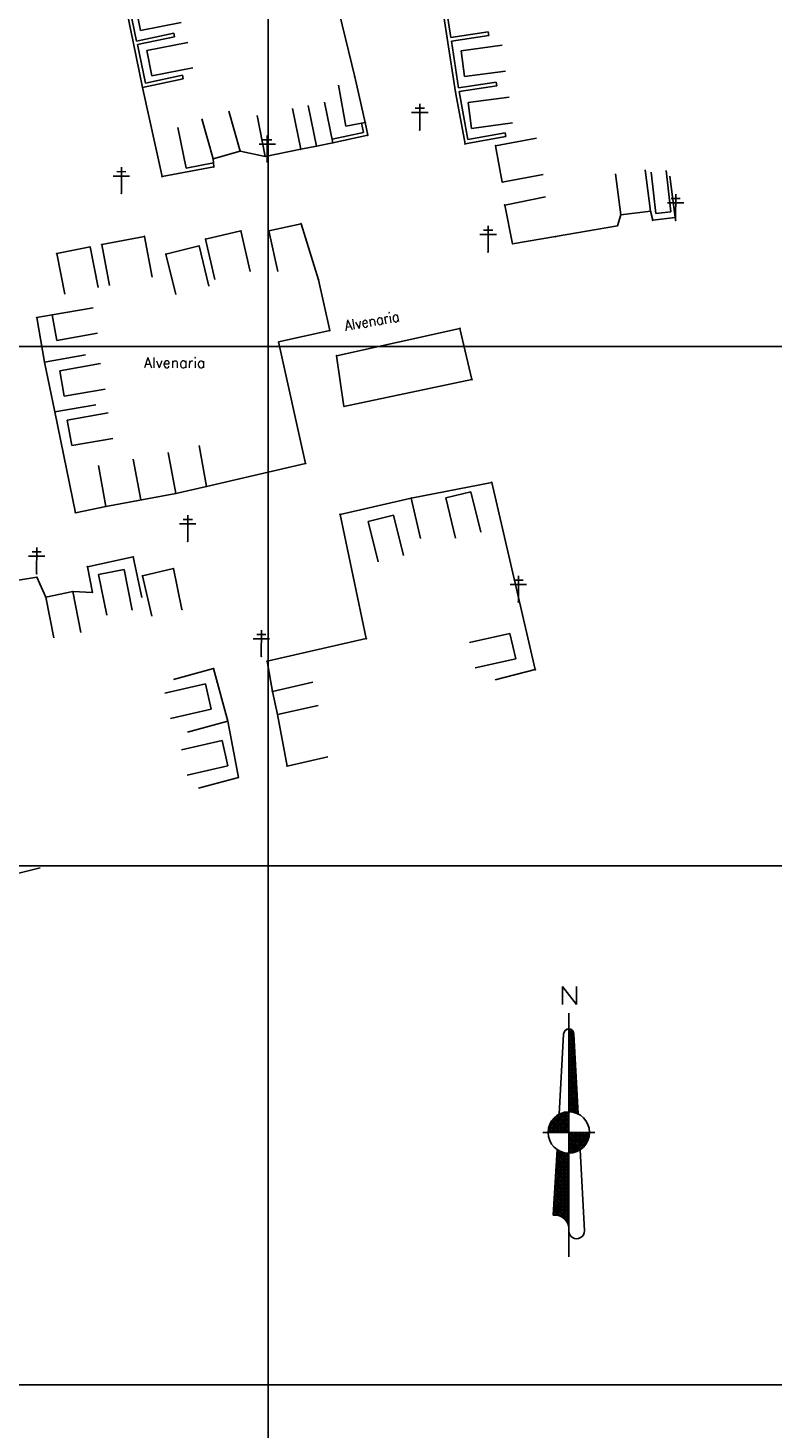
# Model space of a CAD drawing. Header units: millimetres. Extents: x 196436 to 199900, y 8705373 to 8708636.
# Tile 37 of 92: x 198154 to 198297, y 8706092 to 8706361. Entities that reach past the tile are written whole.
import ezdxf
from ezdxf.enums import TextEntityAlignment as Align

# ---------------------------------------------------------------- set-up
doc = ezdxf.new("R2010")
doc.units = ezdxf.units.MM
doc.header["$LTSCALE"] = 5
for name, color, linetype in [('CASA', 6, 'Continuous'), ('CERCA', 3, 'CERCA_LINE'), ('MALHA', 9, 'Continuous'), ('MURO', 9, 'Continuous'), ('NORTE', 7, 'Continuous'), ('POSTE', 3, 'Continuous'), ('TEXTO', 2, 'Continuous')]:
    doc.layers.add(name, color=color, linetype=linetype)
doc.styles.add('AG6', font='ROMANS.SHX', dxfattribs={"width": 1.3, "height": 3})
doc.styles.add('GEOSIS', font='ROMANS.SHX')
doc.linetypes.add('CERCA_LINE', pattern='A,0.5,-0.2,["X",Standard,S=0.1,R=0,X=-0.1,Y=-0.05],-0.25', length=0.95)

# ---------------------------------------------------------------- blocks, each defined once
blk = doc.blocks.new('A$C6C777A1E')
at = {"layer": 'CASA'}
for points in [[(0, 8), (0, 0)], [(0, 8), (5, 8)], [(5, 8), (5, 0)]]:
    blk.add_lwpolyline(points, dxfattribs=at)
blk = doc.blocks.new('*X30')
at = {"color": 0}
for p, q in [((9739.61, 10071.95), (9739.72, 10072.06)), ((9739.61, 10071.59), (9740, 10071.99)), ((9739.61, 10071.24), (9740.22, 10071.85)), ((9740.62, 10070.74), (9739.61, 10071.76)), ((9739.61, 10070.88), (9740.4, 10071.68)), ((9739.61, 10070.53), (9740.53, 10071.45)), ((9740.64, 10070.37), (9739.61, 10071.41)), ((9740.6, 10071.11), (9739.65, 10072.07)), ((9740.41, 10071.66), (9740.2, 10071.87)), ((9739.61, 10070.18), (9740.6, 10071.17)), ((9740.66, 10070), (9739.61, 10071.05)), ((9739.61, 10069.82), (9740.62, 10070.84)), ((9740.68, 10069.62), (9739.61, 10070.7)), ((9739.61, 10069.47), (9740.64, 10070.5)), ((9740.7, 10069.25), (9739.61, 10070.34)), ((9739.61, 10069.12), (9740.65, 10070.16)), ((9740.72, 10068.88), (9739.61, 10069.99)), ((9739.61, 10068.76), (9740.67, 10069.83)), ((9740.74, 10068.5), (9739.61, 10069.64)), ((9739.61, 10068.41), (9740.69, 10069.49)), ((9740.76, 10068.13), (9739.61, 10069.28)), ((9739.61, 10068.06), (9740.71, 10069.16)), ((9740.78, 10067.76), (9739.61, 10068.93)), ((9739.61, 10067.7), (9740.72, 10068.82)), ((9740.8, 10067.38), (9739.61, 10068.58)), ((9739.61, 10067.35), (9740.74, 10068.49)), ((9740.82, 10067.01), (9739.61, 10068.22)), ((9739.61, 10067), (9740.76, 10068.15)), ((9740.84, 10066.64), (9739.61, 10067.87)), ((9739.61, 10066.64), (9740.78, 10067.81)), ((9740.86, 10066.26), (9739.61, 10067.52)), ((9739.61, 10066.29), (9740.79, 10067.48)), ((9740.88, 10065.89), (9739.61, 10067.16)), ((9739.61, 10065.94), (9740.81, 10067.14)), ((9739.61, 10065.58), (9740.83, 10066.81)), ((9740.9, 10065.52), (9739.61, 10066.81)), ((9739.61, 10065.23), (9740.85, 10066.47)), ((9740.92, 10065.14), (9739.61, 10066.46)), ((9739.61, 10064.87), (9740.86, 10066.13)), ((9740.94, 10064.77), (9739.61, 10066.1)), ((9739.61, 10064.52), (9740.88, 10065.8)), ((9740.96, 10064.4), (9739.61, 10065.75)), ((9739.61, 10064.17), (9740.9, 10065.46)), ((9740.98, 10064.02), (9739.61, 10065.39)), ((9739.61, 10063.81), (9740.92, 10065.13)), ((9741, 10063.65), (9739.61, 10065.04)), ((9739.61, 10063.46), (9740.94, 10064.79)), ((9741.02, 10063.28), (9739.61, 10064.69)), ((9739.61, 10063.11), (9740.95, 10064.45)), ((9741.03, 10062.9), (9739.61, 10064.33)), ((9739.61, 10062.75), (9740.97, 10064.12)), ((9741.05, 10062.53), (9739.61, 10063.98)), ((9739.61, 10062.4), (9740.99, 10063.78)), ((9741.07, 10062.16), (9739.61, 10063.63)), ((9739.61, 10062.05), (9741.01, 10063.45)), ((9741.09, 10061.79), (9739.61, 10063.27)), ((9739.61, 10061.69), (9741.02, 10063.11)), ((9741.11, 10061.41), (9739.61, 10062.92)), ((9739.61, 10061.34), (9741.04, 10062.78)), ((9741.13, 10061.04), (9739.61, 10062.57)), ((9739.61, 10060.99), (9741.06, 10062.44)), ((9741.15, 10060.67), (9739.61, 10062.21)), ((9739.61, 10060.63), (9741.08, 10062.1)), ((9741.17, 10060.29), (9739.61, 10061.86)), ((9739.61, 10060.28), (9741.09, 10061.77)), ((9741.19, 10059.92), (9739.61, 10061.51)), ((9739.61, 10059.92), (9741.11, 10061.43)), ((9741.21, 10059.55), (9739.61, 10061.15)), ((9739.61, 10059.57), (9741.13, 10061.1)), ((9741.23, 10059.17), (9739.61, 10060.8)), ((9739.61, 10059.22), (9741.15, 10060.76)), ((9741.25, 10058.8), (9739.61, 10060.45)), ((9739.61, 10058.86), (9741.17, 10060.42)), ((9739.61, 10058.51), (9741.18, 10060.09)), ((9741.27, 10058.43), (9739.61, 10060.09)), ((9739.61, 10058.16), (9741.2, 10059.75)), ((9741.29, 10058.05), (9739.61, 10059.74)), ((9739.61, 10057.8), (9741.22, 10059.42)), ((9741.31, 10057.68), (9739.61, 10059.38)), ((9739.61, 10057.45), (9741.24, 10059.08)), ((9741.33, 10057.31), (9739.61, 10059.03)), ((9739.61, 10057.1), (9741.25, 10058.74)), ((9741.35, 10056.93), (9739.61, 10058.68)), ((9739.61, 10056.74), (9741.27, 10058.41)), ((9741.37, 10056.56), (9739.61, 10058.32)), ((9739.61, 10056.39), (9741.29, 10058.07)), ((9741.39, 10056.19), (9739.61, 10057.97)), ((9741.41, 10055.81), (9739.61, 10057.62)), ((9741.09, 10055.78), (9739.61, 10057.26)), ((9740.56, 10055.95), (9739.61, 10056.91)), ((9740.13, 10056.03), (9739.61, 10056.56)), ((9739.74, 10056.06), (9739.61, 10056.2)), ((9739.64, 10056.07), (9741.31, 10057.74)), ((9739.97, 10056.05), (9741.32, 10057.4)), ((9740.29, 10056.01), (9741.34, 10057.07)), ((9740.58, 10055.95), (9741.36, 10056.73)), ((9740.85, 10055.87), (9741.38, 10056.39)), ((9741.11, 10055.77), (9741.4, 10056.06)), ((9741.36, 10055.66), (9741.41, 10055.72)), ((9737.1, 10044.69), (9739.61, 10047.2)), ((9737.12, 10045.06), (9739.61, 10047.55)), ((9737.14, 10045.44), (9739.61, 10047.9)), ((9737.16, 10045.81), (9739.42, 10048.07)), ((9737.18, 10046.19), (9739.09, 10048.1)), ((9737.21, 10046.56), (9738.79, 10048.15)), ((9737.23, 10046.94), (9738.51, 10048.22)), ((9739.61, 10044.89), (9737.24, 10047.25)), ((9737.25, 10047.31), (9738.24, 10048.31)), ((9739.61, 10045.24), (9737.26, 10047.58)), ((9737.27, 10047.69), (9737.99, 10048.41)), ((9739.61, 10045.6), (9737.28, 10047.92)), ((9737.29, 10048.06), (9737.75, 10048.52)), ((9739.61, 10045.95), (9737.3, 10048.25)), ((9737.31, 10048.44), (9737.52, 10048.65)), ((9739.61, 10046.3), (9737.32, 10048.59)), ((9739.61, 10046.66), (9737.73, 10048.54)), ((9739.61, 10047.01), (9738.34, 10048.27)), ((9739.61, 10047.36), (9738.82, 10048.14)), ((9739.61, 10047.72), (9739.24, 10048.08)), ((9736.93, 10041.69), (9739.61, 10044.37)), ((9736.95, 10042.06), (9739.61, 10044.72)), ((9736.97, 10042.44), (9739.61, 10045.08)), ((9736.99, 10042.81), (9739.61, 10045.43)), ((9737.01, 10043.19), (9739.61, 10045.78)), ((9737.03, 10043.56), (9739.61, 10046.14)), ((9737.06, 10043.94), (9739.61, 10046.49)), ((9737.08, 10044.31), (9739.61, 10046.84)), ((9739.61, 10042.06), (9737.09, 10044.57)), ((9739.61, 10042.41), (9737.11, 10044.91)), ((9739.61, 10042.77), (9737.13, 10045.24)), ((9739.61, 10043.12), (9737.15, 10045.58)), ((9739.61, 10043.47), (9737.17, 10045.91)), ((9739.61, 10043.83), (9737.19, 10046.25)), ((9739.61, 10044.18), (9737.21, 10046.58)), ((9739.61, 10044.54), (9737.23, 10046.92)), ((9736.78, 10039.06), (9739.61, 10041.89)), ((9736.8, 10039.44), (9739.61, 10042.25)), ((9736.82, 10039.81), (9739.61, 10042.6)), ((9736.84, 10040.19), (9739.61, 10042.95)), ((9736.86, 10040.56), (9739.61, 10043.31)), ((9736.88, 10040.94), (9739.61, 10043.66)), ((9736.91, 10041.31), (9739.61, 10044.01)), ((9739.61, 10039.23), (9736.94, 10041.9)), ((9739.61, 10039.59), (9736.96, 10042.23)), ((9739.61, 10039.94), (9736.98, 10042.57)), ((9739.61, 10040.29), (9737, 10042.9)), ((9739.61, 10040.65), (9737.01, 10043.24)), ((9739.61, 10041), (9737.03, 10043.57)), ((9739.61, 10041.35), (9737.05, 10043.91)), ((9739.61, 10041.71), (9737.07, 10044.24)), ((9736.61, 10036.07), (9739.61, 10039.07)), ((9736.63, 10036.44), (9739.61, 10039.42)), ((9736.65, 10036.81), (9739.61, 10039.77)), ((9736.67, 10037.19), (9739.61, 10040.13)), ((9736.69, 10037.56), (9739.61, 10040.48)), ((9736.71, 10037.94), (9739.61, 10040.83)), ((9736.73, 10038.31), (9739.61, 10041.19)), ((9736.76, 10038.69), (9739.61, 10041.54)), ((9739.61, 10036.4), (9736.79, 10039.22)), ((9739.61, 10036.76), (9736.8, 10039.56)), ((9739.61, 10037.11), (9736.82, 10039.89)), ((9739.61, 10037.46), (9736.84, 10040.23)), ((9739.61, 10037.82), (9736.86, 10040.56)), ((9739.61, 10038.17), (9736.88, 10040.9)), ((9739.61, 10038.52), (9736.9, 10041.23)), ((9739.61, 10038.88), (9736.92, 10041.56)), ((9737.1, 10036.08), (9736.63, 10036.55)), ((9737.52, 10036.02), (9736.65, 10036.88)), ((9738.05, 10035.84), (9736.67, 10037.22)), ((9739.61, 10034.64), (9736.69, 10037.55)), ((9739.61, 10034.99), (9736.71, 10037.89)), ((9739.61, 10035.34), (9736.73, 10038.22)), ((9739.61, 10035.7), (9736.75, 10038.55)), ((9739.61, 10036.05), (9736.77, 10038.89)), ((9736.98, 10036.08), (9739.61, 10038.71)), ((9737.3, 10036.06), (9739.61, 10038.36)), ((9737.6, 10036), (9739.61, 10038)), ((9737.87, 10035.91), (9739.61, 10037.65)), ((9738.11, 10035.81), (9739.61, 10037.3)), ((9738.34, 10035.68), (9739.61, 10036.94)), ((9738.55, 10035.54), (9739.61, 10036.59)), ((9736.75, 10036.08), (9736.61, 10036.21)), ((9738.74, 10035.38), (9739.61, 10036.24)), ((9738.92, 10035.2), (9739.61, 10035.88)), ((9739.08, 10035), (9739.61, 10035.53)), ((9739.22, 10034.79), (9739.61, 10035.18)), ((9739.35, 10034.57), (9739.61, 10034.82)), ((9739.61, 10034.28), (9739.37, 10034.51)), ((9739.45, 10034.32), (9739.61, 10034.47)), ((9739.54, 10034.05), (9739.61, 10034.12)), ((9739.61, 10033.93), (9739.56, 10033.98)), ((9739.6, 10033.75), (9739.61, 10033.76))]:
    blk.add_line(p, q, dxfattribs=at)
blk = doc.blocks.new('*X32')
at = {"color": 0}
for p, q in [((9739.61, 10048.26), (9743.42, 10052.07)), ((9739.61, 10048.61), (9743.06, 10052.07)), ((9739.61, 10048.96), (9742.71, 10052.07)), ((9739.61, 10049.32), (9742.35, 10052.07)), ((9739.61, 10049.67), (9742, 10052.07)), ((9739.61, 10050.03), (9741.65, 10052.07)), ((9739.61, 10050.38), (9741.29, 10052.07)), ((9739.61, 10050.73), (9740.94, 10052.07)), ((9739.61, 10051.09), (9740.59, 10052.07)), ((9739.61, 10051.44), (9740.23, 10052.07)), ((9739.61, 10051.79), (9739.88, 10052.07)), ((9742.38, 10049.19), (9739.61, 10051.96)), ((9742.19, 10049.02), (9739.61, 10051.61)), ((9742, 10048.86), (9739.61, 10051.25)), ((9741.78, 10048.73), (9739.61, 10050.9)), ((9741.56, 10048.59), (9739.61, 10050.55)), ((9741.34, 10048.46), (9739.61, 10050.19)), ((9741.08, 10048.36), (9739.61, 10049.84)), ((9739.78, 10048.08), (9743.6, 10051.9)), ((9742.55, 10049.37), (9739.85, 10052.07)), ((9740.17, 10048.12), (9743.56, 10051.5)), ((9742.71, 10049.56), (9740.21, 10052.07)), ((9742.87, 10049.76), (9740.56, 10052.07)), ((9740.6, 10048.19), (9743.47, 10051.06)), ((9743.01, 10049.97), (9740.91, 10052.07)), ((9741.15, 10048.39), (9743.27, 10050.51)), ((9743.13, 10050.21), (9741.27, 10052.07)), ((9743.24, 10050.44), (9741.62, 10052.07)), ((9743.35, 10050.69), (9741.97, 10052.07)), ((9743.44, 10050.95), (9742.33, 10052.07)), ((9743.51, 10051.24), (9742.68, 10052.07)), ((9743.56, 10051.54), (9743.03, 10052.07)), ((9743.6, 10051.86), (9743.39, 10052.07)), ((9740.82, 10048.27), (9739.61, 10049.49)), ((9740.56, 10048.18), (9739.61, 10049.13)), ((9740.25, 10048.13), (9739.61, 10048.78)), ((9739.94, 10048.09), (9739.61, 10048.42)), ((9739.61, 10048.07), (9739.61, 10048.07)), ((9741.94, 10048.83), (9742.85, 10049.73))]:
    blk.add_line(p, q, dxfattribs=at)
blk = doc.blocks.new('*X31')
at = {"color": 0}
for p, q in [((9735.62, 10052.4), (9739.27, 10056.05)), ((9735.64, 10052.07), (9739.61, 10056.04)), ((9735.68, 10052.81), (9738.86, 10056)), ((9735.8, 10053.29), (9738.39, 10055.88)), ((9735.99, 10052.07), (9739.61, 10055.68)), ((9736.04, 10053.89), (9737.78, 10055.63)), ((9736.34, 10052.07), (9739.61, 10055.33)), ((9739.61, 10053.02), (9737.29, 10055.33)), ((9739.61, 10053.37), (9737.51, 10055.47)), ((9739.61, 10053.73), (9737.73, 10055.6)), ((9739.61, 10054.08), (9737.97, 10055.72)), ((9739.61, 10054.43), (9738.22, 10055.82)), ((9739.61, 10054.79), (9738.49, 10055.91)), ((9739.61, 10055.14), (9738.77, 10055.98)), ((9739.61, 10055.5), (9739.07, 10056.03)), ((9739.61, 10055.85), (9739.39, 10056.06)), ((9736.32, 10052.07), (9735.66, 10052.72)), ((9736.67, 10052.07), (9735.72, 10053.02)), ((9737.02, 10052.07), (9735.8, 10053.29)), ((9737.38, 10052.07), (9735.89, 10053.55)), ((9737.73, 10052.07), (9736, 10053.8)), ((9738.08, 10052.07), (9736.12, 10054.03)), ((9738.44, 10052.07), (9736.25, 10054.25)), ((9738.79, 10052.07), (9736.4, 10054.46)), ((9739.14, 10052.07), (9736.56, 10054.66)), ((9736.7, 10052.07), (9739.61, 10054.97)), ((9739.5, 10052.07), (9736.72, 10054.84)), ((9739.61, 10052.31), (9736.9, 10055.02)), ((9737.05, 10052.07), (9739.61, 10054.62)), ((9739.61, 10052.67), (9737.09, 10055.18)), ((9737.4, 10052.07), (9739.61, 10054.27)), ((9737.76, 10052.07), (9739.61, 10053.91)), ((9738.11, 10052.07), (9739.61, 10053.56)), ((9738.47, 10052.07), (9739.61, 10053.21)), ((9738.82, 10052.07), (9739.61, 10052.85)), ((9739.17, 10052.07), (9739.61, 10052.5)), ((9735.61, 10052.07), (9735.61, 10052.07)), ((9735.96, 10052.07), (9735.62, 10052.41)), ((9739.53, 10052.07), (9739.61, 10052.15))]:
    blk.add_line(p, q, dxfattribs=at)
blk = doc.blocks.new('N')
at = {"color": 6}
for points in [[(0, 93.75), (0, 0)], [(-1.99, 85.77), (-3.76, 54.91)], [(1.99, 85.77), (3.62, 54.99)], [(-9.97, 47.87), (9.97, 47.87)], [(-4.54, 41.31), (-5.98, 15.96)], [(4.34, 41.18), (5.98, 9.97)]]:
    blk.add_lwpolyline(points, dxfattribs=at)
for points in [[(-3.76, 54.91), (-1.99, 85.77, -0.381158), (0, 87.77), (0, 55.85)], [(0, 47.87), (0, 55.85, -1.24302)]]:
    blk.add_lwpolyline(points, format="xyb", dxfattribs=at)
blk.add_circle((0, 47.87), 7.98, dxfattribs=at)
for centre, radius, start, end in [((0, 85.77), 1.99, 360, 180), ((-5.36, 10.59), 5.4, 353.4071, 96.5929), ((2.99, 9.92), 2.99, 178.9205, 1.0795)]:
    blk.add_arc(centre, radius, start, end, dxfattribs=at)
at = {"color": 6, "xscale": 1.99468085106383, "yscale": 1.99468085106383, "zscale": 1.99468085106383, "rotation": 3.677058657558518e-12}
for name in ['*X30', '*X31', '*X32']:
    blk.add_blockref(name, (-19427.4, -20002.79), dxfattribs=at)
at = {"color": 4, "style": 'AG6', "width": 1.3}
blk.add_text('N', height=7, dxfattribs=at).set_placement((-4.03, 97.14))
blk = doc.blocks.new('A$C60D26755')
at = {"layer": 'NORTE', "xscale": 0.5, "yscale": 0.5, "zscale": 0.5}
blk.add_blockref('N', (4.99, 0), dxfattribs=at)
blk = doc.blocks.new('A$C45D41B80')
blk.add_blockref('A$C60D26755', (0, 0, -705.68))

msp = doc.modelspace()

# ---------------------------------------------------------------- linework, layer by layer
at = {"layer": 'CASA'}
for points in [[(198218.66, 8706343.132), (198216.639, 8706351.984)], [(198214.949, 8706342.471), (198213.545, 8706350.347)], [(198206.245, 8706338), (198204.675, 8706345.844)], [(198209.288, 8706338.613), (198207.682, 8706346.45)], [(198212.46, 8706339.263), (198210.854, 8706347.1)], [(198189.39, 8706336.182), (198187.201, 8706343.877)], [(198194.572, 8706337.656), (198192.383, 8706345.351)], [(198199.41, 8706336.631), (198197.839, 8706344.476)], [(198218.66, 8706343.132), (198214.949, 8706342.471)], [(198184.17, 8706334.332), (198182.595, 8706342.175)], [(198189.39, 8706336.182), (198194.572, 8706337.656)], [(198199.41, 8706336.631), (198206.245, 8706338)], [(198209.288, 8706338.613), (198212.46, 8706339.263)], [(198243.757, 8706338.693), (198251.626, 8706340.135)], [(198245.043, 8706331.672), (198243.757, 8706338.693)], [(198184.17, 8706334.332), (198189.452, 8706335.393)], [(198189.452, 8706335.393), (198189.39, 8706336.182)], [(198245.043, 8706331.672), (198252.912, 8706333.114)], [(198267.85, 8706325.359), (198266.819, 8706333.292)], [(198273.584, 8706326.104), (198272.553, 8706334.037)], [(198274.608, 8706325.649), (198273.698, 8706333.597)], [(198277.522, 8706325.982), (198276.611, 8706333.93)], [(198245.53, 8706327.246), (198253.373, 8706328.819)], [(198247.02, 8706319.813), (198245.53, 8706327.246)], [(198267.85, 8706325.359), (198273.584, 8706326.104)], [(198274.608, 8706325.649), (198277.522, 8706325.982)], [(198187.925, 8706320.712), (198187.925, 8706320.712), (198194.745, 8706322.271)], [(198194.745, 8706322.271), (198196.527, 8706314.472)], [(198200.091, 8706322.286), (198206.305, 8706323.659)], [(198200.091, 8706322.286), (198201.817, 8706314.474)], [(198206.305, 8706323.659), (198209.672, 8706312.844)], [(198159.28, 8706317.923), (198165.69, 8706319.193)], [(198165.69, 8706319.193), (198167.245, 8706311.345)], [(198167.931, 8706319.63), (198176.152, 8706321.203)], [(198167.931, 8706319.63), (198169.434, 8706311.773)], [(198176.152, 8706321.203), (198177.655, 8706313.345)], [(198180.296, 8706317.816), (198186.667, 8706319.378)], [(198186.667, 8706319.378), (198188.573, 8706311.609)], [(198187.925, 8706320.712), (198189.707, 8706312.913)], [(198247.02, 8706319.813), (198255.308, 8706321.185)], [(198159.28, 8706317.923), (198160.836, 8706310.075)], [(198180.296, 8706317.816), (198182.202, 8706310.046)], [(198175.484, 8706270.477), (198174.021, 8706278.342)], [(198182.21, 8706271.728), (198180.747, 8706279.593)], [(198188.135, 8706273.048), (198186.672, 8706280.913)], [(198168.758, 8706269.226), (198167.295, 8706277.091)], [(198182.21, 8706271.728), (198188.135, 8706273.048)], [(198168.758, 8706269.226), (198182.21, 8706271.728)], [(198175.771, 8706255.84), (198181.734, 8706257.248)], [(198181.734, 8706257.248), (198183.373, 8706249.368)], [(198175.771, 8706255.84), (198177.609, 8706248.054)], [(198157.147, 8706251.756), (198162.366, 8706252.792)], [(198157.147, 8706251.756), (198158.705, 8706243.909)], [(198162.366, 8706252.792), (198163.924, 8706244.945)], [(198200.8, 8706233.581), (198208.603, 8706235.342)], [(198201.807, 8706229.116), (198200.8, 8706233.581)], [(198201.807, 8706229.116), (198209.611, 8706230.877)]]:
    msp.add_lwpolyline(points, dxfattribs=at)
for p in [(198216.639, 8706351.983, 701.635), (198218.66, 8706343.131, 701.683), (198194.571, 8706337.655, 702.423), (198206.245, 8706337.999, 702.047), (198209.288, 8706338.612, 701.923), (198243.757, 8706338.692, 700.767), (198189.39, 8706336.182, 702.592), (198199.409, 8706336.631, 702.269), (198245.043, 8706331.671, 700.761), (198245.529, 8706327.245, 700.83), (198267.85, 8706325.358, 699.423), (198273.584, 8706326.103, 698.994), (198194.745, 8706322.27, 702.618), (198200.091, 8706322.285, 702.682), (198206.305, 8706323.658, 702.646), (198165.69, 8706319.192, 703.934), (198167.931, 8706319.629, 703.827), (198176.152, 8706321.202, 703.347), (198186.667, 8706319.378, 702.89), (198187.924, 8706320.711, 702.832), (198247.02, 8706319.812, 700.716), (198255.308, 8706321.184, 700.008), (198159.28, 8706317.922, 704.192), (198180.296, 8706317.815, 703.132), (198209.671, 8706312.843, 702.531), (198182.21, 8706271.727, 704.822), (198168.758, 8706269.225, 705.053), (198181.734, 8706257.248, 704.643), (198175.77, 8706255.839, 705.104), (198157.147, 8706251.755, 706.215), (198162.366, 8706252.791, 705.874), (198183.373, 8706249.367, 704.506), (198200.799, 8706233.58, 703.207), (198201.807, 8706229.115, 703.207)]:
    msp.add_point(p, dxfattribs=at)
at = {"layer": 'CERCA'}
for points in [[(198216.639, 8706351.984), (198213.675, 8706364.369)], [(198189.452, 8706335.393), (198189.513, 8706334.603), (198179.543, 8706332.737), (198175.812, 8706349.928)], [(198199.41, 8706336.631), (198194.572, 8706337.656)], [(198206.245, 8706338), (198209.288, 8706338.613)], [(198273.584, 8706326.104), (198274.022, 8706324.321), (198278.346, 8706324.889), (198277.302, 8706332.821)], [(198255.308, 8706321.185), (198267.22, 8706323.281), (198267.85, 8706325.359)], [(198211.825, 8706303.093), (198209.672, 8706312.844)], [(198158.397, 8706306.092), (198155.443, 8706305.572)], [(198156.946, 8706297.02), (198155.443, 8706305.572)], [(198211.825, 8706303.093), (198201.998, 8706300.924)], [(198213.166, 8706298.221), (198236.904, 8706303.484), (198239.211, 8706293.638), (198214.553, 8706288.487), (198213.166, 8706298.221)], [(198188.135, 8706273.048), (198207.173, 8706277.482), (198201.998, 8706300.924)], [(198156.946, 8706297.02), (198164.825, 8706298.405)], [(198158.927, 8706287.401), (198156.946, 8706297.02)], [(198158.927, 8706287.401), (198166.806, 8706288.786)], [(198158.927, 8706287.401), (198162.863, 8706267.992), (198168.758, 8706269.226)], [(198227.532, 8706270.814), (198243.04, 8706273.847), (198251.403, 8706237.775), (198243.651, 8706235.8)], [(198213.837, 8706267.679), (198227.532, 8706270.814)], [(198227.532, 8706270.814), (198229.317, 8706263.016)], [(198200.8, 8706233.581), (198199.768, 8706239.376), (198218.873, 8706243.747), (198213.837, 8706267.679)], [(198165.181, 8706257.593), (198174.015, 8706259.484)], [(198174.015, 8706259.484), (198175.689, 8706251.661)], [(198162.366, 8706252.792), (198166.15, 8706252.648), (198165.181, 8706257.593)], [(198148.793, 8706254.463), (198155.457, 8706255.573), (198157.147, 8706251.756)], [(198189.464, 8706237.968), (198181.741, 8706235.883)], [(198189.464, 8706237.968), (198192.203, 8706227.823)], [(198192.203, 8706227.823), (198184.48, 8706225.738)], [(198194.267, 8706217.026), (198192.203, 8706227.823)], [(198203.633, 8706219.201), (198201.807, 8706229.116)], [(198203.633, 8706219.201), (198211.437, 8706220.962)], [(198194.267, 8706217.026), (198186.544, 8706214.941)], [(198148.312, 8706197.696), (198156.089, 8706199.572)]]:
    msp.add_lwpolyline(points, dxfattribs=at)
for p in [(198179.543, 8706332.736, 702.771), (198189.513, 8706334.602, 702.402), (198274.021, 8706324.319, 698.839), (198278.345, 8706324.888, 698.626), (198267.22, 8706323.28, 699.351), (198155.442, 8706305.572, 704.76), (198211.825, 8706303.092, 702.466), (198236.903, 8706303.483, 701.684), (198213.166, 8706298.22, 702.652), (198156.946, 8706297.02, 704.932), (198239.211, 8706293.637, 701.645), (198158.927, 8706287.4, 705.404), (198214.552, 8706288.486, 702.846), (198207.172, 8706277.481, 703.235), (198188.135, 8706273.047, 704.034), (198243.04, 8706273.846, 702.107), (198227.531, 8706270.813, 702.932), (198162.862, 8706267.991, 705.52), (198213.837, 8706267.678, 703.363), (198174.014, 8706259.484, 705.034), (198165.181, 8706257.593, 705.516), (198155.456, 8706255.572, 706.105), (198166.15, 8706252.647, 705.644), (198218.872, 8706243.746, 702.544), (198189.464, 8706237.967, 703.772), (198199.768, 8706239.375, 703.209), (198251.403, 8706237.774, 700.284), (198192.203, 8706227.822, 703.38), (198203.633, 8706219.2, 703.156), (198194.267, 8706217.026, 703.378)]:
    msp.add_point(p, dxfattribs=at)
at = {"layer": 'MALHA'}
for p, q in [((198200, 8708635.599), (198200, 8705384.785)), ((198200, 8708635.599), (198200, 8705384.785)), ((196441.61, 8706300), (199000, 8706300)), ((196441.61, 8706300), (199000, 8706300)), ((196441.61, 8706200), (199000, 8706200)), ((196441.61, 8706200), (199000, 8706200)), ((196441.61, 8706100), (199000, 8706100)), ((196441.61, 8706100), (199000, 8706100))]:
    msp.add_line(p, q, dxfattribs=at)
at = {"layer": 'MURO'}
for p, q in [((198173.978, 8706358.71), (198172.144, 8706367.492)), ((198234.452, 8706359.393), (198232.834, 8706369.771)), ((198235.144, 8706359.501), (198233.632, 8706369.196)), ((198174.663, 8706358.853), (198172.972, 8706366.95)), ((198174.663, 8706358.853), (198181.809, 8706360.346)), ((198174.806, 8706358.168), (198181.952, 8706359.66)), ((198181.952, 8706359.66), (198181.809, 8706360.346)), ((198236.07, 8706349.015), (198234.452, 8706359.393)), ((198235.144, 8706359.501), (198242.356, 8706360.626)), ((198235.252, 8706358.809), (198242.464, 8706359.934)), ((198242.464, 8706359.934), (198242.356, 8706360.626)), ((198175.812, 8706349.928), (198173.978, 8706358.71)), ((198176.355, 8706350.756), (198174.806, 8706358.168)), ((198236.654, 8706349.814), (198235.252, 8706358.809)), ((198183.643, 8706351.563), (198175.812, 8706349.928)), ((198183.5, 8706352.249), (198176.355, 8706350.756)), ((198183.643, 8706351.563), (198183.5, 8706352.249)), ((198237.884, 8706339.04), (198236.07, 8706349.015)), ((198243.867, 8706350.939), (198236.654, 8706349.814)), ((198243.975, 8706350.247), (198236.759, 8706349.14)), ((198238.447, 8706339.854), (198236.759, 8706349.14)), ((198243.975, 8706350.247), (198243.867, 8706350.939)), ((198218.66, 8706343.132), (198219.152, 8706340.689)), ((198218.329, 8706341.229), (198212.314, 8706339.948)), ((198219.152, 8706340.689), (198212.46, 8706339.263)), ((198217.971, 8706343.009), (198218.329, 8706341.229)), ((198245.755, 8706340.471), (198237.884, 8706339.04)), ((198245.63, 8706341.16), (198238.447, 8706339.854)), ((198245.755, 8706340.471), (198245.63, 8706341.16))]:
    msp.add_line(p, q, dxfattribs=at)
for p in [(198175.812, 8706349.927, 702.55), (198236.07, 8706349.014, 701.153), (198219.152, 8706340.688, 701.675), (198212.46, 8706339.262, 701.96), (198237.884, 8706339.039, 701.073)]:
    msp.add_point(p, dxfattribs=at)
at = {"layer": 'POSTE'}
for p, q in [((198228.308, 8706345.919), (198230.058, 8706345.911)), ((198229.165, 8706341.715), (198229.187, 8706346.755)), ((198227.605, 8706345.082), (198230.755, 8706345.068)), ((198199.783, 8706335.643), (198199.805, 8706340.683)), ((198198.222, 8706339.01), (198201.372, 8706338.996)), ((198198.926, 8706339.847), (198200.676, 8706339.839)), ((198170.154, 8706332.851), (198173.304, 8706332.837)), ((198170.858, 8706333.688), (198172.608, 8706333.68)), ((198171.714, 8706329.484), (198171.736, 8706334.524)), ((198276.869, 8706327.708), (198280.019, 8706327.694)), ((198277.573, 8706328.545), (198279.323, 8706328.537)), ((198278.429, 8706324.341), (198278.451, 8706329.381)), ((198240.761, 8706321.579), (198243.911, 8706321.565)), ((198241.465, 8706322.416), (198243.215, 8706322.408)), ((198242.321, 8706318.212), (198242.344, 8706323.252)), ((198184.493, 8706262.506), (198184.515, 8706267.546)), ((198182.932, 8706265.873), (198186.082, 8706265.859)), ((198183.636, 8706266.71), (198185.386, 8706266.702)), ((198153.846, 8706259.649), (198156.996, 8706259.635)), ((198154.549, 8706260.486), (198156.299, 8706260.478)), ((198155.406, 8706256.282), (198155.428, 8706261.322)), ((198246.587, 8706254.197), (198249.737, 8706254.184)), ((198247.291, 8706255.034), (198249.041, 8706255.027)), ((198248.148, 8706250.831), (198248.17, 8706255.871)), ((198197.104, 8706243.727), (198200.254, 8706243.714)), ((198197.808, 8706244.564), (198199.558, 8706244.557)), ((198198.664, 8706240.361), (198198.686, 8706245.4))]:
    msp.add_line(p, q, dxfattribs=at)
for p in [(198229.165, 8706341.714, 701.492), (198199.783, 8706335.642, 702.226), (198171.714, 8706329.484, 703.297), (198278.429, 8706324.34, 698.596), (198242.321, 8706318.211, 700.947), (198184.492, 8706262.505, 704.442), (198155.406, 8706256.281, 706.09), (198248.147, 8706250.83, 701.879), (198198.664, 8706240.36, 703.296)]:
    msp.add_point(p, dxfattribs=at)

# ---------------------------------------------------------------- block references
msp.add_blockref('A$C45D41B80', (198252.87, 8706124.699))
at = {"layer": 'CASA'}
for p, rotation in [((198183.23, 8706362.397), 101.1629750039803), ((198185.462, 8706353.669), 101.1629750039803), ((198245.703, 8706353.069), 97.63591585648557), ((198247.046, 8706343.094), 97.63591585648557), ((198167.142, 8706302.552), 99.96992760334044), ((198168.593, 8706291.808), 99.96992760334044), ((198170.051, 8706282.302), 99.96992760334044), ((198236.064, 8706263.066), 13.80487649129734), ((198221.148, 8706258.562), 13.80487649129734), ((198168.903, 8706248.234), 11.21192269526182), ((198238.729, 8706242.991), 282.6897072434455), ((198180.094, 8706233.258), 282.6897072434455), ((198183.291, 8706222.338), 282.6897072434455)]:
    msp.add_blockref('A$C6C777A1E', p, dxfattribs=dict(at, rotation=rotation))

# ---------------------------------------------------------------- texts
at = {"layer": 'TEXTO', "style": 'GEOSIS', "width": 0.9}
msp.add_text('Alvenaria', height=2, rotation=9.99153, dxfattribs=at).set_placement((198214.993, 8706302.439), align=Align.BOTTOM_LEFT)
at = {"layer": 'TEXTO', "style": 'GEOSIS'}
msp.add_text('Alvenaria', height=2, rotation=359.749, dxfattribs=at).set_placement((198176.057, 8706295.328), align=Align.BOTTOM_LEFT)

doc.saveas('drawing.dxf')
